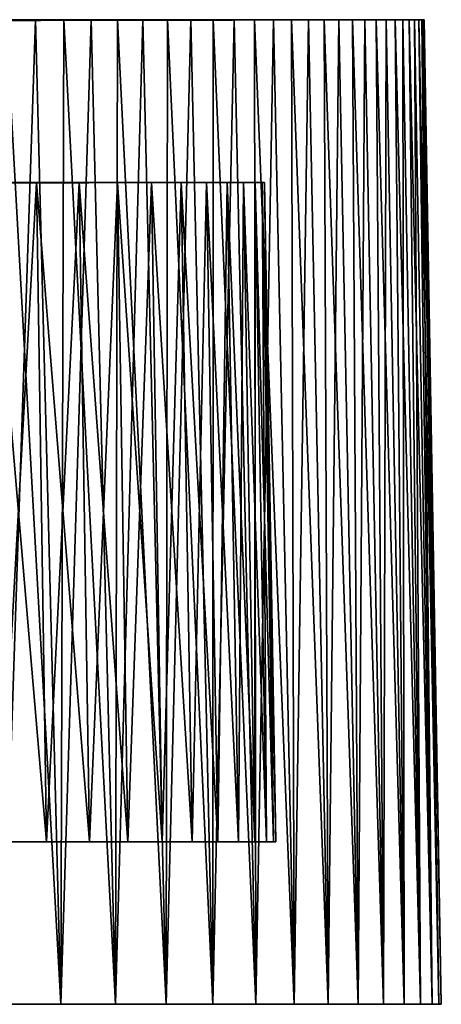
# Model space of a CAD drawing. Header units: millimetres. Extents: x -65 to 65, y -116 to 33.
# Tile 32 of 32: x 51 to 65, y 0 to 33. Entities that reach past the tile are written whole.
import ezdxf

# ---------------------------------------------------------------- set-up
doc = ezdxf.new("R2010")
doc.units = ezdxf.units.MM
doc.header["$LTSCALE"] = 65.185185
for name, color, linetype in [('1', 7, 'CONTINUOUS'), ('11', 7, 'CONTINUOUS'), ('12', 7, 'CONTINUOUS'), ('15', 7, 'CONTINUOUS'), ('16', 7, 'CONTINUOUS'), ('18', 7, 'CONTINUOUS'), ('2', 7, 'CONTINUOUS'), ('5', 7, 'CONTINUOUS'), ('6', 7, 'CONTINUOUS'), ('8', 7, 'CONTINUOUS')]:
    doc.layers.add(name, color=color, linetype=linetype)

msp = doc.modelspace()

# ---------------------------------------------------------------- linework, layer by layer
at = {"layer": '1', "linetype": 'CONTINUOUS'}
for points in [[(52.097, 0, 38.638), (50.26, 33.023, 40.081), (50.138, 0, 41.147), (52.097, 0, 38.638)], [(51.243, 33.023, 38.815), (50.26, 33.023, 40.081), (52.097, 0, 38.638), (51.243, 33.023, 38.815)], [(52.195, 33.023, 37.526), (51.243, 33.023, 38.815), (52.097, 0, 38.638), (52.195, 33.023, 37.526)], [(53.93, 0, 36.035), (52.195, 33.023, 37.526), (52.097, 0, 38.638), (53.93, 0, 36.035)], [(53.114, 33.023, 36.213), (52.195, 33.023, 37.526), (53.93, 0, 36.035), (53.114, 33.023, 36.213)], [(54.001, 33.023, 34.877), (53.114, 33.023, 36.213), (53.93, 0, 36.035), (54.001, 33.023, 34.877)], [(55.633, 0, 33.345), (54.001, 33.023, 34.877), (53.93, 0, 36.035), (55.633, 0, 33.345)], [(54.853, 33.023, 33.52), (54.001, 33.023, 34.877), (55.633, 0, 33.345), (54.853, 33.023, 33.52)], [(55.672, 33.023, 32.142), (54.853, 33.023, 33.52), (55.633, 0, 33.345), (55.672, 33.023, 32.142)], [(57.202, 0, 30.575), (55.672, 33.023, 32.142), (55.633, 0, 33.345), (57.202, 0, 30.575)], [(56.456, 33.023, 30.744), (55.672, 33.023, 32.142), (57.202, 0, 30.575), (56.456, 33.023, 30.744)], [(57.205, 33.023, 29.327), (56.456, 33.023, 30.744), (57.202, 0, 30.575), (57.205, 33.023, 29.327)], [(58.634, 0, 27.732), (57.205, 33.023, 29.327), (57.202, 0, 30.575), (58.634, 0, 27.732)], [(57.918, 33.023, 27.892), (57.205, 33.023, 29.327), (58.634, 0, 27.732), (57.918, 33.023, 27.892)], [(58.596, 33.023, 26.439), (57.918, 33.023, 27.892), (58.634, 0, 27.732), (58.596, 33.023, 26.439)], [(59.924, 0, 24.821), (58.596, 33.023, 26.439), (58.634, 0, 27.732), (59.924, 0, 24.821)], [(59.237, 33.023, 24.97), (58.596, 33.023, 26.439), (59.924, 0, 24.821), (59.237, 33.023, 24.97)], [(59.841, 33.023, 23.486), (59.237, 33.023, 24.97), (59.924, 0, 24.821), (59.841, 33.023, 23.486)], [(61.07, 0, 21.851), (59.841, 33.023, 23.486), (59.924, 0, 24.821), (61.07, 0, 21.851)], [(60.408, 33.023, 21.987), (59.841, 33.023, 23.486), (61.07, 0, 21.851), (60.408, 33.023, 21.987)], [(60.937, 33.023, 20.474), (60.408, 33.023, 21.987), (61.07, 0, 21.851), (60.937, 33.023, 20.474)], [(62.068, 0, 18.828), (60.937, 33.023, 20.474), (61.07, 0, 21.851), (62.068, 0, 18.828)], [(61.429, 33.023, 18.948), (60.937, 33.023, 20.474), (62.068, 0, 18.828), (61.429, 33.023, 18.948)], [(61.882, 33.023, 17.411), (61.429, 33.023, 18.948), (62.068, 0, 18.828), (61.882, 33.023, 17.411)], [(62.917, 0, 15.76), (61.882, 33.023, 17.411), (62.068, 0, 18.828), (62.917, 0, 15.76)], [(62.297, 33.023, 15.863), (61.882, 33.023, 17.411), (62.917, 0, 15.76), (62.297, 33.023, 15.863)], [(62.673, 33.023, 14.305), (62.297, 33.023, 15.863), (62.917, 0, 15.76), (62.673, 33.023, 14.305)], [(63.615, 0, 12.654), (62.673, 33.023, 14.305), (62.917, 0, 15.76), (63.615, 0, 12.654)], [(63.01, 33.023, 12.738), (62.673, 33.023, 14.305), (63.615, 0, 12.654), (63.01, 33.023, 12.738)], [(63.308, 33.023, 11.163), (63.01, 33.023, 12.738), (63.615, 0, 12.654), (63.308, 33.023, 11.163)], [(64.159, 0, 9.517), (63.308, 33.023, 11.163), (63.615, 0, 12.654), (64.159, 0, 9.517)], [(63.567, 33.023, 9.581), (63.308, 33.023, 11.163), (64.159, 0, 9.517), (63.567, 33.023, 9.581)], [(63.786, 33.023, 7.993), (63.567, 33.023, 9.581), (64.159, 0, 9.517), (63.786, 33.023, 7.993)], [(64.549, 0, 6.358), (63.786, 33.023, 7.993), (64.159, 0, 9.517), (64.549, 0, 6.358)], [(63.965, 33.023, 6.401), (63.786, 33.023, 7.993), (64.549, 0, 6.358), (63.965, 33.023, 6.401)], [(64.105, 33.023, 4.804), (63.965, 33.023, 6.401), (64.549, 0, 6.358), (64.105, 33.023, 4.804)], [(64.783, 0, 3.183), (64.105, 33.023, 4.804), (64.549, 0, 6.358), (64.783, 0, 3.183)], [(64.205, 33.023, 3.204), (64.105, 33.023, 4.804), (64.783, 0, 3.183), (64.205, 33.023, 3.204)], [(64.265, 33.023, 1.603), (64.205, 33.023, 3.204), (64.783, 0, 3.183), (64.265, 33.023, 1.603)], [(64.861, 0), (64.265, 33.023, 1.603), (64.783, 0, 3.183), (64.861, 0)], [(64.285, 33.023), (64.265, 33.023, 1.603), (64.861, 0), (64.285, 33.023)]]:
    msp.add_3dface(points, dxfattribs=at)
at = {"layer": '11', "linetype": 'CONTINUOUS'}
for points in [[(51.285, 27.563, 29.025), (50.049, 5.45, 31.834), (49.723, 27.563, 31.627), (51.285, 27.563, 29.025)], [(51.621, 5.45, 29.216), (50.049, 5.45, 31.834), (51.285, 27.563, 29.025), (51.621, 5.45, 29.216)], [(52.711, 27.563, 26.347), (51.621, 5.45, 29.216), (51.285, 27.563, 29.025), (52.711, 27.563, 26.347)], [(53.057, 5.45, 26.519), (51.621, 5.45, 29.216), (52.711, 27.563, 26.347), (53.057, 5.45, 26.519)], [(53.998, 27.563, 23.598), (53.057, 5.45, 26.519), (52.711, 27.563, 26.347), (53.998, 27.563, 23.598)], [(54.351, 5.45, 23.753), (53.057, 5.45, 26.519), (53.998, 27.563, 23.598), (54.351, 5.45, 23.753)], [(55.141, 27.563, 20.787), (54.351, 5.45, 23.753), (53.998, 27.563, 23.598), (55.141, 27.563, 20.787)], [(55.502, 5.45, 20.923), (54.351, 5.45, 23.753), (55.141, 27.563, 20.787), (55.502, 5.45, 20.923)], [(56.138, 27.563, 17.921), (55.502, 5.45, 20.923), (55.141, 27.563, 20.787), (56.138, 27.563, 17.921)], [(56.506, 5.45, 18.039), (55.502, 5.45, 20.923), (56.138, 27.563, 17.921), (56.506, 5.45, 18.039)], [(56.986, 27.563, 15.008), (56.506, 5.45, 18.039), (56.138, 27.563, 17.921), (56.986, 27.563, 15.008)], [(57.359, 5.45, 15.106), (56.506, 5.45, 18.039), (56.986, 27.563, 15.008), (57.359, 5.45, 15.106)], [(57.683, 27.563, 12.054), (57.359, 5.45, 15.106), (56.986, 27.563, 15.008), (57.683, 27.563, 12.054)], [(58.061, 5.45, 12.133), (57.359, 5.45, 15.106), (57.683, 27.563, 12.054), (58.061, 5.45, 12.133)], [(58.227, 27.563, 9.069), (58.061, 5.45, 12.133), (57.683, 27.563, 12.054), (58.227, 27.563, 9.069)], [(58.609, 5.45, 9.128), (58.061, 5.45, 12.133), (58.227, 27.563, 9.069), (58.609, 5.45, 9.128)], [(58.617, 27.563, 6.059), (58.609, 5.45, 9.128), (58.227, 27.563, 9.069), (58.617, 27.563, 6.059)], [(59.001, 5.45, 6.099), (58.609, 5.45, 9.128), (58.617, 27.563, 6.059), (59.001, 5.45, 6.099)], [(58.851, 27.563, 3.034), (59.001, 5.45, 6.099), (58.617, 27.563, 6.059), (58.851, 27.563, 3.034)], [(59.236, 5.45, 3.053), (59.001, 5.45, 6.099), (58.851, 27.563, 3.034), (59.236, 5.45, 3.053)], [(58.929, 27.563), (59.236, 5.45, 3.053), (58.851, 27.563, 3.034), (58.929, 27.563)], [(59.315, 5.45), (59.236, 5.45, 3.053), (58.929, 27.563), (59.315, 5.45)]]:
    msp.add_3dface(points, dxfattribs=at)
at = {"layer": '12', "linetype": 'CONTINUOUS'}
for points in [[(39.612, 5.45, 31.59), (51.621, 5.45, 29.216), (41.321, 5.45, 29.319), (39.612, 5.45, 31.59)], [(50.049, 5.45, 31.834), (51.621, 5.45, 29.216), (39.612, 5.45, 31.59), (50.049, 5.45, 31.834)], [(41.321, 5.45, -29.319), (42.9, 5.45, -26.956), (51.621, 5.45, -29.216), (41.321, 5.45, -29.319)], [(50.049, 5.45, -31.834), (41.321, 5.45, -29.319), (51.621, 5.45, -29.216), (50.049, 5.45, -31.834)], [(41.321, 5.45, 29.319), (51.621, 5.45, 29.216), (42.9, 5.45, 26.956), (41.321, 5.45, 29.319)], [(42.9, 5.45, -26.956), (44.344, 5.45, -24.508), (53.057, 5.45, -26.519), (42.9, 5.45, -26.956)], [(51.621, 5.45, -29.216), (42.9, 5.45, -26.956), (53.057, 5.45, -26.519), (51.621, 5.45, -29.216)], [(51.621, 5.45, 29.216), (53.057, 5.45, 26.519), (42.9, 5.45, 26.956), (51.621, 5.45, 29.216)], [(42.9, 5.45, 26.956), (53.057, 5.45, 26.519), (44.344, 5.45, 24.508), (42.9, 5.45, 26.956)], [(53.057, 5.45, -26.519), (44.344, 5.45, -24.508), (54.351, 5.45, -23.753), (53.057, 5.45, -26.519)], [(44.344, 5.45, -24.508), (45.649, 5.45, -21.983), (54.351, 5.45, -23.753), (44.344, 5.45, -24.508)], [(44.344, 5.45, 24.508), (54.351, 5.45, 23.753), (45.649, 5.45, 21.983), (44.344, 5.45, 24.508)], [(53.057, 5.45, 26.519), (54.351, 5.45, 23.753), (44.344, 5.45, 24.508), (53.057, 5.45, 26.519)], [(45.649, 5.45, -21.983), (46.809, 5.45, -19.389), (55.502, 5.45, -20.923), (45.649, 5.45, -21.983)], [(54.351, 5.45, -23.753), (45.649, 5.45, -21.983), (55.502, 5.45, -20.923), (54.351, 5.45, -23.753)], [(45.649, 5.45, 21.983), (55.502, 5.45, 20.923), (46.809, 5.45, 19.389), (45.649, 5.45, 21.983)], [(54.351, 5.45, 23.753), (55.502, 5.45, 20.923), (45.649, 5.45, 21.983), (54.351, 5.45, 23.753)], [(46.809, 5.45, -19.389), (47.823, 5.45, -16.734), (56.506, 5.45, -18.039), (46.809, 5.45, -19.389)], [(55.502, 5.45, -20.923), (46.809, 5.45, -19.389), (56.506, 5.45, -18.039), (55.502, 5.45, -20.923)], [(46.809, 5.45, 19.389), (56.506, 5.45, 18.039), (47.823, 5.45, 16.734), (46.809, 5.45, 19.389)], [(55.502, 5.45, 20.923), (56.506, 5.45, 18.039), (46.809, 5.45, 19.389), (55.502, 5.45, 20.923)], [(47.823, 5.45, -16.734), (48.686, 5.45, -14.026), (57.359, 5.45, -15.106), (47.823, 5.45, -16.734)], [(56.506, 5.45, -18.039), (47.823, 5.45, -16.734), (57.359, 5.45, -15.106), (56.506, 5.45, -18.039)], [(47.823, 5.45, 16.734), (57.359, 5.45, 15.106), (48.686, 5.45, 14.026), (47.823, 5.45, 16.734)], [(56.506, 5.45, 18.039), (57.359, 5.45, 15.106), (47.823, 5.45, 16.734), (56.506, 5.45, 18.039)], [(48.686, 5.45, -14.026), (49.396, 5.45, -11.274), (58.061, 5.45, -12.133), (48.686, 5.45, -14.026)], [(57.359, 5.45, -15.106), (48.686, 5.45, -14.026), (58.061, 5.45, -12.133), (57.359, 5.45, -15.106)], [(48.686, 5.45, 14.026), (58.061, 5.45, 12.133), (49.396, 5.45, 11.274), (48.686, 5.45, 14.026)], [(57.359, 5.45, 15.106), (58.061, 5.45, 12.133), (48.686, 5.45, 14.026), (57.359, 5.45, 15.106)], [(49.396, 5.45, -11.274), (49.95, 5.45, -8.487), (58.609, 5.45, -9.128), (49.396, 5.45, -11.274)], [(58.061, 5.45, -12.133), (49.396, 5.45, -11.274), (58.609, 5.45, -9.128), (58.061, 5.45, -12.133)], [(49.396, 5.45, 11.274), (58.609, 5.45, 9.128), (49.95, 5.45, 8.487), (49.396, 5.45, 11.274)], [(58.061, 5.45, 12.133), (58.609, 5.45, 9.128), (49.396, 5.45, 11.274), (58.061, 5.45, 12.133)], [(49.95, 5.45, 8.487), (59.001, 5.45, 6.099), (50.347, 5.45, 5.673), (49.95, 5.45, 8.487)], [(49.95, 5.45, -8.487), (50.347, 5.45, -5.673), (59.001, 5.45, -6.099), (49.95, 5.45, -8.487)], [(58.609, 5.45, -9.128), (49.95, 5.45, -8.487), (59.001, 5.45, -6.099), (58.609, 5.45, -9.128)], [(58.609, 5.45, 9.128), (59.001, 5.45, 6.099), (49.95, 5.45, 8.487), (58.609, 5.45, 9.128)], [(50.347, 5.45, 5.673), (59.236, 5.45, 3.053), (50.586, 5.45, 2.841), (50.347, 5.45, 5.673)], [(50.347, 5.45, -5.673), (50.586, 5.45, -2.841), (59.236, 5.45, -3.053), (50.347, 5.45, -5.673)], [(59.001, 5.45, -6.099), (50.347, 5.45, -5.673), (59.236, 5.45, -3.053), (59.001, 5.45, -6.099)], [(59.001, 5.45, 6.099), (59.236, 5.45, 3.053), (50.347, 5.45, 5.673), (59.001, 5.45, 6.099)], [(59.236, 5.45, 3.053), (59.315, 5.45), (50.586, 5.45, 2.841), (59.236, 5.45, 3.053)], [(50.586, 5.45, 2.841), (59.315, 5.45), (50.666, 5.45), (50.586, 5.45, 2.841)], [(50.586, 5.45, -2.841), (50.666, 5.45), (59.236, 5.45, -3.053), (50.586, 5.45, -2.841)], [(50.666, 5.45), (59.315, 5.45), (59.236, 5.45, -3.053), (50.666, 5.45)]]:
    msp.add_3dface(points, dxfattribs=at)
at = {"layer": '15', "linetype": 'CONTINUOUS'}
for points in [[(58.929, 27.563), (58.851, 27.563, 3.034), (0, 27.451), (58.929, 27.563)], [(58.851, 27.563, 3.034), (58.617, 27.563, 6.059), (0, 27.451), (58.851, 27.563, 3.034)], [(58.617, 27.563, 6.059), (58.227, 27.563, 9.069), (0, 27.451), (58.617, 27.563, 6.059)], [(58.227, 27.563, 9.069), (57.683, 27.563, 12.054), (0, 27.451), (58.227, 27.563, 9.069)], [(57.683, 27.563, 12.054), (56.986, 27.563, 15.008), (0, 27.451), (57.683, 27.563, 12.054)], [(56.986, 27.563, 15.008), (56.138, 27.563, 17.921), (0, 27.451), (56.986, 27.563, 15.008)], [(56.138, 27.563, 17.921), (55.141, 27.563, 20.787), (0, 27.451), (56.138, 27.563, 17.921)], [(51.285, 27.563, 29.025), (49.723, 27.563, 31.627), (0, 27.451), (51.285, 27.563, 29.025)], [(52.711, 27.563, 26.347), (51.285, 27.563, 29.025), (0, 27.451), (52.711, 27.563, 26.347)], [(53.998, 27.563, 23.598), (52.711, 27.563, 26.347), (0, 27.451), (53.998, 27.563, 23.598)], [(55.141, 27.563, 20.787), (53.998, 27.563, 23.598), (0, 27.451), (55.141, 27.563, 20.787)]]:
    msp.add_3dface(points, dxfattribs=at)
at = {"layer": '16', "linetype": 'CONTINUOUS'}
for points in [[(50.049, 5.45, -31.834), (51.621, 5.45, -29.216), (49.723, 27.563, -31.627), (50.049, 5.45, -31.834)], [(49.723, 27.563, -31.627), (51.621, 5.45, -29.216), (51.285, 27.563, -29.025), (49.723, 27.563, -31.627)], [(51.621, 5.45, -29.216), (53.057, 5.45, -26.519), (51.285, 27.563, -29.025), (51.621, 5.45, -29.216)], [(51.285, 27.563, -29.025), (53.057, 5.45, -26.519), (52.711, 27.563, -26.347), (51.285, 27.563, -29.025)], [(53.057, 5.45, -26.519), (54.351, 5.45, -23.753), (52.711, 27.563, -26.347), (53.057, 5.45, -26.519)], [(52.711, 27.563, -26.347), (54.351, 5.45, -23.753), (53.998, 27.563, -23.598), (52.711, 27.563, -26.347)], [(53.998, 27.563, -23.598), (55.502, 5.45, -20.923), (55.141, 27.563, -20.787), (53.998, 27.563, -23.598)], [(54.351, 5.45, -23.753), (55.502, 5.45, -20.923), (53.998, 27.563, -23.598), (54.351, 5.45, -23.753)], [(55.141, 27.563, -20.787), (56.506, 5.45, -18.039), (56.138, 27.563, -17.921), (55.141, 27.563, -20.787)], [(55.502, 5.45, -20.923), (56.506, 5.45, -18.039), (55.141, 27.563, -20.787), (55.502, 5.45, -20.923)], [(56.138, 27.563, -17.921), (57.359, 5.45, -15.106), (56.986, 27.563, -15.008), (56.138, 27.563, -17.921)], [(56.506, 5.45, -18.039), (57.359, 5.45, -15.106), (56.138, 27.563, -17.921), (56.506, 5.45, -18.039)], [(56.986, 27.563, -15.008), (58.061, 5.45, -12.133), (57.683, 27.563, -12.054), (56.986, 27.563, -15.008)], [(57.359, 5.45, -15.106), (58.061, 5.45, -12.133), (56.986, 27.563, -15.008), (57.359, 5.45, -15.106)], [(57.683, 27.563, -12.054), (58.609, 5.45, -9.128), (58.227, 27.563, -9.069), (57.683, 27.563, -12.054)], [(58.061, 5.45, -12.133), (58.609, 5.45, -9.128), (57.683, 27.563, -12.054), (58.061, 5.45, -12.133)], [(58.227, 27.563, -9.069), (59.001, 5.45, -6.099), (58.617, 27.563, -6.059), (58.227, 27.563, -9.069)], [(58.609, 5.45, -9.128), (59.001, 5.45, -6.099), (58.227, 27.563, -9.069), (58.609, 5.45, -9.128)], [(58.617, 27.563, -6.059), (59.236, 5.45, -3.053), (58.851, 27.563, -3.034), (58.617, 27.563, -6.059)], [(59.001, 5.45, -6.099), (59.236, 5.45, -3.053), (58.617, 27.563, -6.059), (59.001, 5.45, -6.099)], [(59.236, 5.45, -3.053), (59.315, 5.45), (58.851, 27.563, -3.034), (59.236, 5.45, -3.053)], [(59.315, 5.45), (58.929, 27.563), (58.851, 27.563, -3.034), (59.315, 5.45)]]:
    msp.add_3dface(points, dxfattribs=at)
at = {"layer": '18', "linetype": 'CONTINUOUS'}
for points in [[(0, 27.451), (58.617, 27.563, -6.059), (58.851, 27.563, -3.034), (0, 27.451)], [(0, 27.451), (58.227, 27.563, -9.069), (58.617, 27.563, -6.059), (0, 27.451)], [(0, 27.451), (57.683, 27.563, -12.054), (58.227, 27.563, -9.069), (0, 27.451)], [(0, 27.451), (56.986, 27.563, -15.008), (57.683, 27.563, -12.054), (0, 27.451)], [(0, 27.451), (56.138, 27.563, -17.921), (56.986, 27.563, -15.008), (0, 27.451)], [(0, 27.451), (55.141, 27.563, -20.787), (56.138, 27.563, -17.921), (0, 27.451)], [(0, 27.451), (53.998, 27.563, -23.598), (55.141, 27.563, -20.787), (0, 27.451)], [(0, 27.451), (52.711, 27.563, -26.347), (53.998, 27.563, -23.598), (0, 27.451)], [(0, 27.451), (51.285, 27.563, -29.025), (52.711, 27.563, -26.347), (0, 27.451)], [(0, 27.451), (49.723, 27.563, -31.627), (51.285, 27.563, -29.025), (0, 27.451)], [(58.929, 27.563), (0, 27.451), (58.851, 27.563, -3.034), (58.929, 27.563)]]:
    msp.add_3dface(points, dxfattribs=at)
at = {"layer": '2', "linetype": 'CONTINUOUS'}
for points in [[(36.235, 0, -38.253), (34.111, 0, -40.158), (52.097, 0, -38.638), (36.235, 0, -38.253)], [(52.097, 0, -38.638), (34.111, 0, -40.158), (50.138, 0, -41.147), (52.097, 0, -38.638)], [(52.097, 0, 38.638), (50.138, 0, 41.147), (34.111, 0, 40.158), (52.097, 0, 38.638)], [(36.235, 0, 38.253), (52.097, 0, 38.638), (34.111, 0, 40.158), (36.235, 0, 38.253)], [(38.253, 0, -36.235), (36.235, 0, -38.253), (53.93, 0, -36.035), (38.253, 0, -36.235)], [(53.93, 0, -36.035), (36.235, 0, -38.253), (52.097, 0, -38.638), (53.93, 0, -36.035)], [(38.253, 0, 36.235), (52.097, 0, 38.638), (36.235, 0, 38.253), (38.253, 0, 36.235)], [(40.159, 0, -34.111), (38.253, 0, -36.235), (53.93, 0, -36.035), (40.159, 0, -34.111)], [(53.93, 0, 36.035), (52.097, 0, 38.638), (38.253, 0, 36.235), (53.93, 0, 36.035)], [(40.159, 0, 34.111), (53.93, 0, 36.035), (38.253, 0, 36.235), (40.159, 0, 34.111)], [(55.633, 0, -33.345), (40.159, 0, -34.111), (53.93, 0, -36.035), (55.633, 0, -33.345)], [(41.946, 0, -31.887), (40.159, 0, -34.111), (55.633, 0, -33.345), (41.946, 0, -31.887)], [(55.633, 0, 33.345), (53.93, 0, 36.035), (40.159, 0, 34.111), (55.633, 0, 33.345)], [(41.946, 0, 31.887), (55.633, 0, 33.345), (40.159, 0, 34.111), (41.946, 0, 31.887)], [(43.611, 0, -29.569), (41.946, 0, -31.887), (57.202, 0, -30.575), (43.611, 0, -29.569)], [(57.202, 0, -30.575), (41.946, 0, -31.887), (55.633, 0, -33.345), (57.202, 0, -30.575)], [(57.202, 0, 30.575), (55.633, 0, 33.345), (41.946, 0, 31.887), (57.202, 0, 30.575)], [(43.611, 0, 29.569), (57.202, 0, 30.575), (41.946, 0, 31.887), (43.611, 0, 29.569)], [(58.634, 0, -27.732), (43.611, 0, -29.569), (57.202, 0, -30.575), (58.634, 0, -27.732)], [(45.148, 0, -27.165), (43.611, 0, -29.569), (58.634, 0, -27.732), (45.148, 0, -27.165)], [(58.634, 0, 27.732), (57.202, 0, 30.575), (43.611, 0, 29.569), (58.634, 0, 27.732)], [(45.148, 0, 27.165), (58.634, 0, 27.732), (43.611, 0, 29.569), (45.148, 0, 27.165)], [(59.924, 0, -24.821), (45.148, 0, -27.165), (58.634, 0, -27.732), (59.924, 0, -24.821)], [(46.552, 0, -24.681), (45.148, 0, -27.165), (59.924, 0, -24.821), (46.552, 0, -24.681)], [(59.924, 0, 24.821), (58.634, 0, 27.732), (45.148, 0, 27.165), (59.924, 0, 24.821)], [(46.552, 0, 24.681), (59.924, 0, 24.821), (45.148, 0, 27.165), (46.552, 0, 24.681)], [(61.07, 0, -21.851), (46.552, 0, -24.681), (59.924, 0, -24.821), (61.07, 0, -21.851)], [(47.82, 0, -22.124), (46.552, 0, -24.681), (61.07, 0, -21.851), (47.82, 0, -22.124)], [(47.82, 0, 22.124), (59.924, 0, 24.821), (46.552, 0, 24.681), (47.82, 0, 22.124)], [(48.948, 0, -19.503), (47.82, 0, -22.124), (61.07, 0, -21.851), (48.948, 0, -19.503)], [(61.07, 0, 21.851), (59.924, 0, 24.821), (47.82, 0, 22.124), (61.07, 0, 21.851)], [(48.948, 0, 19.503), (61.07, 0, 21.851), (47.82, 0, 22.124), (48.948, 0, 19.503)], [(49.932, 0, -16.824), (48.948, 0, -19.503), (62.068, 0, -18.828), (49.932, 0, -16.824)], [(62.068, 0, -18.828), (48.948, 0, -19.503), (61.07, 0, -21.851), (62.068, 0, -18.828)], [(62.068, 0, 18.828), (61.07, 0, 21.851), (48.948, 0, 19.503), (62.068, 0, 18.828)], [(49.932, 0, 16.824), (62.068, 0, 18.828), (48.948, 0, 19.503), (49.932, 0, 16.824)], [(62.917, 0, -15.76), (49.932, 0, -16.824), (62.068, 0, -18.828), (62.917, 0, -15.76)], [(50.77, 0, -14.096), (49.932, 0, -16.824), (62.917, 0, -15.76), (50.77, 0, -14.096)], [(62.917, 0, 15.76), (62.068, 0, 18.828), (49.932, 0, 16.824), (62.917, 0, 15.76)], [(50.77, 0, 14.096), (62.917, 0, 15.76), (49.932, 0, 16.824), (50.77, 0, 14.096)], [(63.615, 0, -12.654), (50.77, 0, -14.096), (62.917, 0, -15.76), (63.615, 0, -12.654)], [(51.458, 0, -11.327), (50.77, 0, -14.096), (63.615, 0, -12.654), (51.458, 0, -11.327)], [(63.615, 0, 12.654), (62.917, 0, 15.76), (50.77, 0, 14.096), (63.615, 0, 12.654)], [(51.458, 0, 11.327), (63.615, 0, 12.654), (50.77, 0, 14.096), (51.458, 0, 11.327)], [(64.159, 0, -9.517), (51.458, 0, -11.327), (63.615, 0, -12.654), (64.159, 0, -9.517)], [(51.996, 0, -8.524), (51.458, 0, -11.327), (64.159, 0, -9.517), (51.996, 0, -8.524)], [(64.159, 0, 9.517), (63.615, 0, 12.654), (51.458, 0, 11.327), (64.159, 0, 9.517)], [(51.996, 0, 8.524), (64.159, 0, 9.517), (51.458, 0, 11.327), (51.996, 0, 8.524)], [(64.549, 0, -6.358), (51.996, 0, -8.524), (64.159, 0, -9.517), (64.549, 0, -6.358)], [(52.381, 0, -5.697), (51.996, 0, -8.524), (64.549, 0, -6.358), (52.381, 0, -5.697)], [(64.549, 0, 6.358), (64.159, 0, 9.517), (51.996, 0, 8.524), (64.549, 0, 6.358)], [(52.381, 0, 5.697), (64.549, 0, 6.358), (51.996, 0, 8.524), (52.381, 0, 5.697)], [(52.613, 0, -2.853), (52.381, 0, -5.697), (64.783, 0, -3.183), (52.613, 0, -2.853)], [(64.783, 0, -3.183), (52.381, 0, -5.697), (64.549, 0, -6.358), (64.783, 0, -3.183)], [(64.783, 0, 3.183), (64.549, 0, 6.358), (52.381, 0, 5.697), (64.783, 0, 3.183)], [(52.613, 0, 2.853), (64.783, 0, 3.183), (52.381, 0, 5.697), (52.613, 0, 2.853)], [(52.613, 0, -2.853), (64.861, 0), (52.69, 0), (52.613, 0, -2.853)], [(64.861, 0), (52.613, 0, -2.853), (64.783, 0, -3.183), (64.861, 0)], [(52.69, 0), (64.783, 0, 3.183), (52.613, 0, 2.853), (52.69, 0)], [(64.861, 0), (64.783, 0, 3.183), (52.69, 0), (64.861, 0)]]:
    msp.add_3dface(points, dxfattribs=at)
at = {"layer": '5', "linetype": 'CONTINUOUS'}
for points in [[(59.237, 33.023, 24.97), (59.841, 33.023, 23.486), (0, 32.901), (59.237, 33.023, 24.97)], [(59.841, 33.023, 23.486), (60.408, 33.023, 21.987), (0, 32.901), (59.841, 33.023, 23.486)], [(60.408, 33.023, 21.987), (60.937, 33.023, 20.474), (0, 32.901), (60.408, 33.023, 21.987)], [(60.937, 33.023, 20.474), (61.429, 33.023, 18.948), (0, 32.901), (60.937, 33.023, 20.474)], [(61.429, 33.023, 18.948), (61.882, 33.023, 17.411), (0, 32.901), (61.429, 33.023, 18.948)], [(61.882, 33.023, 17.411), (62.297, 33.023, 15.863), (0, 32.901), (61.882, 33.023, 17.411)], [(62.297, 33.023, 15.863), (62.673, 33.023, 14.305), (0, 32.901), (62.297, 33.023, 15.863)], [(62.673, 33.023, 14.305), (63.01, 33.023, 12.738), (0, 32.901), (62.673, 33.023, 14.305)], [(63.01, 33.023, 12.738), (63.308, 33.023, 11.163), (0, 32.901), (63.01, 33.023, 12.738)], [(63.308, 33.023, 11.163), (63.567, 33.023, 9.581), (0, 32.901), (63.308, 33.023, 11.163)], [(63.567, 33.023, 9.581), (63.786, 33.023, 7.993), (0, 32.901), (63.567, 33.023, 9.581)], [(63.786, 33.023, 7.993), (63.965, 33.023, 6.401), (0, 32.901), (63.786, 33.023, 7.993)], [(63.965, 33.023, 6.401), (64.105, 33.023, 4.804), (0, 32.901), (63.965, 33.023, 6.401)], [(64.105, 33.023, 4.804), (64.205, 33.023, 3.204), (0, 32.901), (64.105, 33.023, 4.804)], [(64.205, 33.023, 3.204), (64.265, 33.023, 1.603), (0, 32.901), (64.205, 33.023, 3.204)], [(64.265, 33.023, 1.603), (64.285, 33.023), (0, 32.901), (64.265, 33.023, 1.603)], [(50.26, 33.023, 40.081), (51.243, 33.023, 38.815), (0, 32.901), (50.26, 33.023, 40.081)], [(51.243, 33.023, 38.815), (52.195, 33.023, 37.526), (0, 32.901), (51.243, 33.023, 38.815)], [(52.195, 33.023, 37.526), (53.114, 33.023, 36.213), (0, 32.901), (52.195, 33.023, 37.526)], [(53.114, 33.023, 36.213), (54.001, 33.023, 34.877), (0, 32.901), (53.114, 33.023, 36.213)], [(54.001, 33.023, 34.877), (54.853, 33.023, 33.52), (0, 32.901), (54.001, 33.023, 34.877)], [(54.853, 33.023, 33.52), (55.672, 33.023, 32.142), (0, 32.901), (54.853, 33.023, 33.52)], [(55.672, 33.023, 32.142), (56.456, 33.023, 30.744), (0, 32.901), (55.672, 33.023, 32.142)], [(56.456, 33.023, 30.744), (57.205, 33.023, 29.327), (0, 32.901), (56.456, 33.023, 30.744)], [(57.205, 33.023, 29.327), (57.918, 33.023, 27.892), (0, 32.901), (57.205, 33.023, 29.327)], [(57.918, 33.023, 27.892), (58.596, 33.023, 26.439), (0, 32.901), (57.918, 33.023, 27.892)], [(58.596, 33.023, 26.439), (59.237, 33.023, 24.97), (0, 32.901), (58.596, 33.023, 26.439)]]:
    msp.add_3dface(points, dxfattribs=at)
at = {"layer": '6', "linetype": 'CONTINUOUS'}
for points in [[(52.097, 0, -38.638), (50.138, 0, -41.147), (51.243, 33.023, -38.815), (52.097, 0, -38.638)], [(51.243, 33.023, -38.815), (50.138, 0, -41.147), (50.26, 33.023, -40.081), (51.243, 33.023, -38.815)], [(52.195, 33.023, -37.526), (52.097, 0, -38.638), (51.243, 33.023, -38.815), (52.195, 33.023, -37.526)], [(53.114, 33.023, -36.213), (52.097, 0, -38.638), (52.195, 33.023, -37.526), (53.114, 33.023, -36.213)], [(53.93, 0, -36.035), (52.097, 0, -38.638), (53.114, 33.023, -36.213), (53.93, 0, -36.035)], [(54.001, 33.023, -34.877), (53.93, 0, -36.035), (53.114, 33.023, -36.213), (54.001, 33.023, -34.877)], [(55.633, 0, -33.345), (53.93, 0, -36.035), (54.853, 33.023, -33.52), (55.633, 0, -33.345)], [(54.853, 33.023, -33.52), (53.93, 0, -36.035), (54.001, 33.023, -34.877), (54.853, 33.023, -33.52)], [(55.672, 33.023, -32.142), (55.633, 0, -33.345), (54.853, 33.023, -33.52), (55.672, 33.023, -32.142)], [(57.202, 0, -30.575), (55.633, 0, -33.345), (56.456, 33.023, -30.744), (57.202, 0, -30.575)], [(56.456, 33.023, -30.744), (55.633, 0, -33.345), (55.672, 33.023, -32.142), (56.456, 33.023, -30.744)], [(57.205, 33.023, -29.327), (57.202, 0, -30.575), (56.456, 33.023, -30.744), (57.205, 33.023, -29.327)], [(58.634, 0, -27.732), (57.202, 0, -30.575), (57.918, 33.023, -27.892), (58.634, 0, -27.732)], [(57.918, 33.023, -27.892), (57.202, 0, -30.575), (57.205, 33.023, -29.327), (57.918, 33.023, -27.892)], [(58.596, 33.023, -26.439), (58.634, 0, -27.732), (57.918, 33.023, -27.892), (58.596, 33.023, -26.439)], [(59.237, 33.023, -24.97), (58.634, 0, -27.732), (58.596, 33.023, -26.439), (59.237, 33.023, -24.97)], [(59.924, 0, -24.821), (58.634, 0, -27.732), (59.237, 33.023, -24.97), (59.924, 0, -24.821)], [(59.841, 33.023, -23.486), (59.924, 0, -24.821), (59.237, 33.023, -24.97), (59.841, 33.023, -23.486)], [(60.408, 33.023, -21.987), (59.924, 0, -24.821), (59.841, 33.023, -23.486), (60.408, 33.023, -21.987)], [(61.07, 0, -21.851), (59.924, 0, -24.821), (60.408, 33.023, -21.987), (61.07, 0, -21.851)], [(60.937, 33.023, -20.474), (61.07, 0, -21.851), (60.408, 33.023, -21.987), (60.937, 33.023, -20.474)], [(61.429, 33.023, -18.948), (61.07, 0, -21.851), (60.937, 33.023, -20.474), (61.429, 33.023, -18.948)], [(62.068, 0, -18.828), (61.07, 0, -21.851), (61.429, 33.023, -18.948), (62.068, 0, -18.828)], [(61.882, 33.023, -17.411), (62.068, 0, -18.828), (61.429, 33.023, -18.948), (61.882, 33.023, -17.411)], [(62.297, 33.023, -15.863), (62.068, 0, -18.828), (61.882, 33.023, -17.411), (62.297, 33.023, -15.863)], [(62.917, 0, -15.76), (62.068, 0, -18.828), (62.297, 33.023, -15.863), (62.917, 0, -15.76)], [(62.673, 33.023, -14.305), (62.917, 0, -15.76), (62.297, 33.023, -15.863), (62.673, 33.023, -14.305)], [(63.01, 33.023, -12.738), (62.917, 0, -15.76), (62.673, 33.023, -14.305), (63.01, 33.023, -12.738)], [(63.615, 0, -12.654), (62.917, 0, -15.76), (63.01, 33.023, -12.738), (63.615, 0, -12.654)], [(63.308, 33.023, -11.163), (63.615, 0, -12.654), (63.01, 33.023, -12.738), (63.308, 33.023, -11.163)], [(63.567, 33.023, -9.581), (63.615, 0, -12.654), (63.308, 33.023, -11.163), (63.567, 33.023, -9.581)], [(63.786, 33.023, -7.993), (64.159, 0, -9.517), (63.567, 33.023, -9.581), (63.786, 33.023, -7.993)], [(64.159, 0, -9.517), (63.615, 0, -12.654), (63.567, 33.023, -9.581), (64.159, 0, -9.517)], [(63.965, 33.023, -6.401), (64.159, 0, -9.517), (63.786, 33.023, -7.993), (63.965, 33.023, -6.401)], [(64.549, 0, -6.358), (64.159, 0, -9.517), (63.965, 33.023, -6.401), (64.549, 0, -6.358)], [(64.105, 33.023, -4.804), (64.549, 0, -6.358), (63.965, 33.023, -6.401), (64.105, 33.023, -4.804)], [(64.205, 33.023, -3.204), (64.549, 0, -6.358), (64.105, 33.023, -4.804), (64.205, 33.023, -3.204)], [(64.783, 0, -3.183), (64.549, 0, -6.358), (64.205, 33.023, -3.204), (64.783, 0, -3.183)], [(64.265, 33.023, -1.603), (64.783, 0, -3.183), (64.205, 33.023, -3.204), (64.265, 33.023, -1.603)], [(64.285, 33.023), (64.783, 0, -3.183), (64.265, 33.023, -1.603), (64.285, 33.023)], [(64.285, 33.023), (64.861, 0), (64.783, 0, -3.183), (64.285, 33.023)]]:
    msp.add_3dface(points, dxfattribs=at)
at = {"layer": '8', "linetype": 'CONTINUOUS'}
for points in [[(0, 32.901), (59.841, 33.023, -23.486), (59.237, 33.023, -24.97), (0, 32.901)], [(0, 32.901), (59.237, 33.023, -24.97), (58.596, 33.023, -26.439), (0, 32.901)], [(0, 32.901), (58.596, 33.023, -26.439), (57.918, 33.023, -27.892), (0, 32.901)], [(0, 32.901), (57.918, 33.023, -27.892), (57.205, 33.023, -29.327), (0, 32.901)], [(0, 32.901), (57.205, 33.023, -29.327), (56.456, 33.023, -30.744), (0, 32.901)], [(0, 32.901), (56.456, 33.023, -30.744), (55.672, 33.023, -32.142), (0, 32.901)], [(0, 32.901), (55.672, 33.023, -32.142), (54.853, 33.023, -33.52), (0, 32.901)], [(0, 32.901), (54.853, 33.023, -33.52), (54.001, 33.023, -34.877), (0, 32.901)], [(0, 32.901), (54.001, 33.023, -34.877), (53.114, 33.023, -36.213), (0, 32.901)], [(0, 32.901), (53.114, 33.023, -36.213), (52.195, 33.023, -37.526), (0, 32.901)], [(0, 32.901), (52.195, 33.023, -37.526), (51.243, 33.023, -38.815), (0, 32.901)], [(0, 32.901), (51.243, 33.023, -38.815), (50.26, 33.023, -40.081), (0, 32.901)], [(0, 32.901), (60.408, 33.023, -21.987), (59.841, 33.023, -23.486), (0, 32.901)], [(0, 32.901), (64.285, 33.023), (64.265, 33.023, -1.603), (0, 32.901)], [(0, 32.901), (64.265, 33.023, -1.603), (64.205, 33.023, -3.204), (0, 32.901)], [(0, 32.901), (64.205, 33.023, -3.204), (64.105, 33.023, -4.804), (0, 32.901)], [(0, 32.901), (64.105, 33.023, -4.804), (63.965, 33.023, -6.401), (0, 32.901)], [(0, 32.901), (63.965, 33.023, -6.401), (63.786, 33.023, -7.993), (0, 32.901)], [(0, 32.901), (63.786, 33.023, -7.993), (63.567, 33.023, -9.581), (0, 32.901)], [(0, 32.901), (63.567, 33.023, -9.581), (63.308, 33.023, -11.163), (0, 32.901)], [(0, 32.901), (63.308, 33.023, -11.163), (63.01, 33.023, -12.738), (0, 32.901)], [(0, 32.901), (63.01, 33.023, -12.738), (62.673, 33.023, -14.305), (0, 32.901)], [(0, 32.901), (62.673, 33.023, -14.305), (62.297, 33.023, -15.863), (0, 32.901)], [(0, 32.901), (62.297, 33.023, -15.863), (61.882, 33.023, -17.411), (0, 32.901)], [(0, 32.901), (61.882, 33.023, -17.411), (61.429, 33.023, -18.948), (0, 32.901)], [(0, 32.901), (61.429, 33.023, -18.948), (60.937, 33.023, -20.474), (0, 32.901)], [(0, 32.901), (60.937, 33.023, -20.474), (60.408, 33.023, -21.987), (0, 32.901)]]:
    msp.add_3dface(points, dxfattribs=at)

doc.saveas('drawing.dxf')
